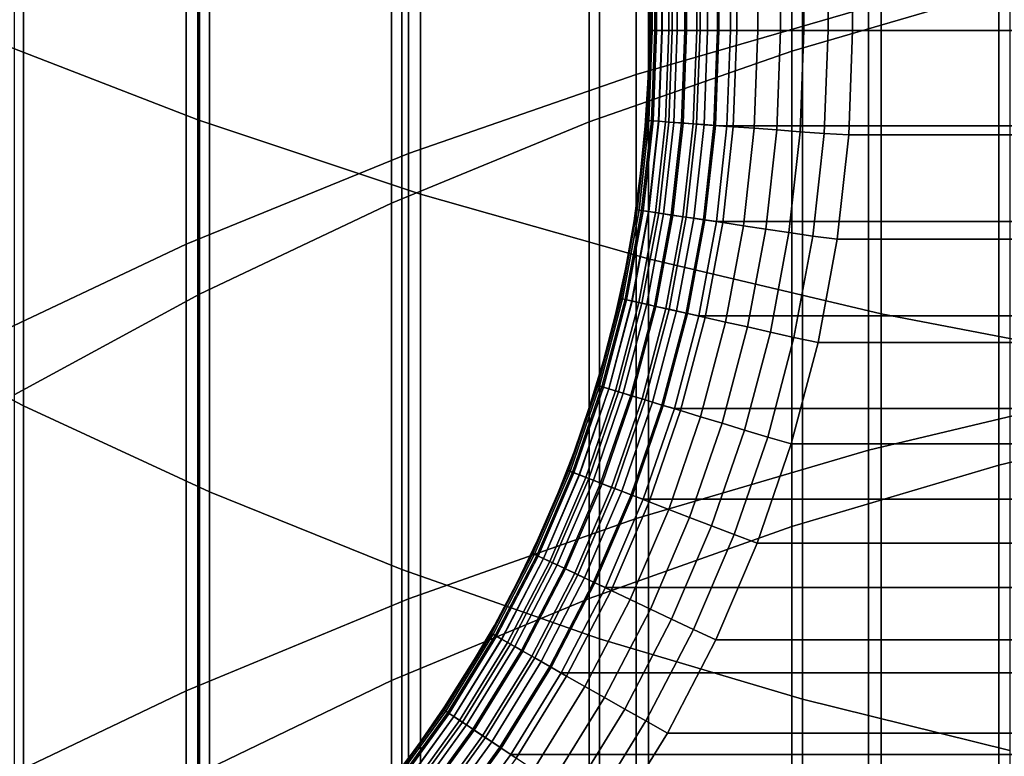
# Model space of a CAD drawing. Header units: metres. Extents: x -28 to 70, y -218 to 28.
# Tile 94 of 256: x -5.05 to -2.63, y -182.08 to -180.27. Entities that reach past the tile are written whole.
import ezdxf

# ---------------------------------------------------------------- set-up
doc = ezdxf.new("R2010")
doc.units = ezdxf.units.M
doc.layers.add('solid_10_261_432_XXX', color=7, linetype='CONTINUOUS')

msp = doc.modelspace()

# ---------------------------------------------------------------- linework, layer by layer
at = {"layer": 'solid_10_261_432_XXX'}
for points in [[(-3.5, -180.294357, 235.300003), (-3.5, -17.029387, 235.300003), (-3.5, -17.029387, 226), (-3.5, -180.294357, 226)], [(-3.496434, -180.294357, 225.940384), (-3.5, -180.294357, 226), (-3.5, -17.029387, 226), (-3.496354, -17.029387, 225.939728)], [(-3.497964, -17.029387, 235.328461), (-3.5, -17.029387, 235.300003), (-3.5, -180.294357, 235.300003), (-3.497964, -180.294357, 235.328461)], [(-3.497964, -180.294357, 235.328461), (-3.49189, -180.294357, 235.356369), (-3.49189, -17.029387, 235.356369), (-3.497964, -17.029387, 235.328461)], [(-3.485615, -180.294357, 225.880936), (-3.496434, -180.294357, 225.940384), (-3.496354, -17.029387, 225.939728), (-3.485615, -17.029387, 225.880936)], [(-3.49189, -180.294357, 235.356369), (-3.481903, -180.294357, 235.383133), (-3.481903, -17.029387, 235.383133), (-3.49189, -17.029387, 235.356369)], [(-3.467701, -180.294357, 225.823212), (-3.485615, -180.294357, 225.880936), (-3.485615, -17.029387, 225.880936), (-3.467701, -17.029387, 225.823212)], [(-3.481903, -180.294357, 235.383133), (-3.468204, -180.294357, 235.408203), (-3.468204, -17.029387, 235.408203), (-3.481903, -17.029387, 235.383133)], [(-3.468204, -180.294357, 235.408203), (-3.451075, -180.294357, 235.431061), (-3.451075, -17.029387, 235.431061), (-3.468204, -17.029387, 235.408203)], [(-3.442952, -180.294357, 225.768066), (-3.467701, -180.294357, 225.823212), (-3.467701, -17.029387, 225.823212), (-3.442952, -17.029387, 225.768066)], [(-3.451075, -180.294357, 235.431061), (-3.430864, -180.294357, 235.451248), (-3.430864, -17.029387, 235.451248), (-3.451075, -17.029387, 235.431061)], [(-3.411732, -180.294357, 225.716309), (-3.442952, -180.294357, 225.768066), (-3.442952, -17.029387, 225.768066), (-3.411732, -17.029387, 225.716309)], [(-3.430864, -180.294357, 235.451248), (-3.407984, -180.294357, 235.468338), (-3.407984, -17.029387, 235.468338), (-3.430864, -17.029387, 235.451248)], [(-3.374496, -180.294357, 225.668716), (-3.411732, -180.294357, 225.716309), (-3.411732, -17.029387, 225.716309), (-3.374496, -17.029387, 225.668716)], [(-3.407984, -180.294357, 235.468338), (-3.382901, -180.294357, 235.48201), (-3.382901, -17.029387, 235.48201), (-3.407984, -17.029387, 235.468338)], [(-3.382901, -180.294357, 235.48201), (-3.356127, -180.294357, 235.491959), (-3.356127, -17.029387, 235.491959), (-3.382901, -17.029387, 235.48201)], [(-3.331787, -180.294357, 225.625946), (-3.374496, -180.294357, 225.668716), (-3.374496, -17.029387, 225.668716), (-3.331787, -17.029387, 225.625946)], [(-3.356127, -180.294357, 235.491959), (-3.328208, -180.294357, 235.498001), (-3.328208, -17.029387, 235.498001), (-3.356127, -17.029387, 235.491959)], [(-3.284231, -180.294357, 225.588638), (-3.331787, -180.294357, 225.625946), (-3.331787, -17.029387, 225.625946), (-3.284231, -17.029387, 225.588638)], [(-3.328208, -180.294357, 235.498001), (-3.3, -180.294357, 235.5), (-3.3, -17.029387, 235.5), (-3.328208, -17.029387, 235.498001)], [(-3.3, -17.029387, 235.5), (-3.3, -180.294357, 235.5), (3.3, -180.294357, 235.5), (3.3, -17.029387, 235.5)], [(-3.232522, -180.294357, 225.557358), (-3.284231, -180.294357, 225.588638), (-3.284231, -17.029387, 225.588638), (-3.232522, -17.029387, 225.557358)], [(-3.177415, -180.294357, 225.532532), (-3.232522, -180.294357, 225.557358), (-3.232522, -17.029387, 225.557358), (-3.177415, -17.029387, 225.532532)], [(-3.119716, -180.294357, 225.514542), (-3.177415, -180.294357, 225.532532), (-3.177415, -17.029387, 225.532532), (-3.119716, -17.029387, 225.514542)], [(-3.060268, -180.294357, 225.503647), (-3.119716, -180.294357, 225.514542), (-3.119716, -17.029387, 225.514542), (-3.060268, -17.029387, 225.503647)], [(-3.060268, -17.029387, 225.503647), (-3, -17.029387, 225.5), (-3, -180.294357, 225.5), (-3.060268, -180.294357, 225.503647)], [(3, -17.029387, 225.5), (3, -180.294357, 225.5), (-3, -180.294357, 225.5), (-3, -17.029387, 225.5)], [(-5.139678, -178.241165, 461.914185), (-5.139678, -180.308731, 459.729401), (-4.608047, -180.513809, 459.918182), (-4.608047, -178.440964, 462.108551)], [(-4.608047, -178.440964, 462.108551), (-4.608047, -180.513809, 459.918182), (-4.061356, -180.696213, 460.08609), (-4.061356, -178.618668, 462.281433)], [(-4.061356, -178.618668, 462.281433), (-4.061356, -180.696213, 460.08609), (-3.501391, -180.855331, 460.232574), (-3.501391, -178.773682, 462.43222)], [(-3.501391, -178.773682, 462.43222), (-3.501391, -180.855331, 460.232574), (-2.929983, -180.990631, 460.357117), (-2.929983, -178.905502, 462.560455)], [(-2.929983, -178.905502, 462.560455), (-2.929983, -180.990631, 460.357117), (-2.348998, -181.1017, 460.459381), (-2.348998, -179.013718, 462.665741)], [(-3.1491, -179.116394, 431.477875), (-3.1491, -180.344986, 429.280518), (-2.640641, -180.196671, 429.200256), (-2.640641, -178.970352, 431.393555)], [(-5.036238, -179.236816, 458.742615), (-5.036238, -181.216614, 456.531616), (-5.475811, -180.985718, 456.330536), (-5.475811, -179.011551, 458.535248)], [(-2.960494, -179.087555, 428.600037), (-2.960494, -180.236862, 426.404602), (-3.531343, -180.402496, 426.488403), (-3.531343, -179.250824, 428.688416)], [(-3.646882, -179.287811, 431.576843), (-3.646882, -180.519058, 429.374725), (-3.1491, -180.344986, 429.280518), (-3.1491, -179.116394, 431.477875)], [(-4.57959, -179.442871, 458.932312), (-4.57959, -181.427811, 456.715546), (-5.036238, -181.216614, 456.531616), (-5.036238, -179.236816, 458.742615)], [(-3.531343, -179.250824, 428.688416), (-3.531343, -180.402496, 426.488403), (-4.090651, -180.59697, 426.586823), (-4.090651, -179.44252, 428.792145)], [(-4.1323, -179.484039, 431.690125), (-4.1323, -180.718338, 429.482574), (-3.646882, -180.519058, 429.374725), (-3.646882, -179.287811, 431.576843)], [(-4.090651, -179.44252, 428.792145), (-4.090651, -180.59697, 426.586823), (-4.636589, -180.819641, 426.699524), (-4.636589, -179.662003, 428.910919)], [(-4.107415, -179.629013, 459.103668), (-4.107415, -181.618622, 456.881714), (-4.57959, -181.427811, 456.715546), (-4.57959, -179.442871, 458.932312)], [(-4.603708, -179.704391, 431.817352), (-4.603708, -180.942108, 429.603668), (-4.1323, -180.718338, 429.482574), (-4.1323, -179.484039, 431.690125)], [(-3.621314, -179.794632, 459.256134), (-3.621314, -181.788376, 457.029572), (-4.107415, -181.618622, 456.881714), (-4.107415, -179.629013, 459.103668)], [(-4.636589, -179.662003, 428.910919), (-4.636589, -180.819641, 426.699524), (-5.167373, -181.069794, 426.826111), (-5.167373, -179.908569, 429.044342)], [(-5.059506, -179.948135, 431.958069), (-5.059506, -181.189636, 429.73764), (-4.603708, -180.942108, 429.603668), (-4.603708, -179.704391, 431.817352)], [(-3.122935, -179.939163, 459.389191), (-3.122935, -181.936508, 457.158569), (-3.621314, -181.788376, 457.029572), (-3.621314, -179.794632, 459.256134)], [(-2.613968, -180.062088, 459.50235), (-2.613968, -182.062515, 457.268311), (-3.122935, -181.936508, 457.158569), (-3.122935, -179.939163, 459.389191)], [(-2.640641, -180.196671, 429.200256), (-2.640641, -181.362091, 426.97403), (-2.123228, -181.238281, 426.911377), (-2.123228, -180.074646, 429.134216)], [(-2.379969, -180.100586, 426.335632), (-2.379969, -181.187119, 424.113129), (-2.960494, -181.325226, 424.178284), (-2.960494, -180.236862, 426.404602)], [(-3.1491, -180.344986, 429.280518), (-3.1491, -181.512543, 427.050171), (-2.640641, -181.362091, 426.97403), (-2.640641, -180.196671, 429.200256)], [(-2.960494, -180.236862, 426.404602), (-2.960494, -181.325226, 424.178284), (-3.531343, -181.493103, 424.257538), (-3.531343, -180.402496, 426.488403)], [(-3.506104, -180.515274, 235.328461), (-3.497964, -180.294357, 235.328461), (-3.502296, -180.411713, 235.300003)], [(-3.500047, -180.515717, 235.356369), (-3.49189, -180.294357, 235.356369), (-3.497964, -180.294357, 235.328461), (-3.506104, -180.515274, 235.328461)], [(-3.496434, -180.294357, 225.940384), (-3.504578, -180.515396, 225.940384), (-3.502296, -180.411713, 226), (-3.5, -180.294357, 226)], [(-3.485615, -180.294357, 225.880936), (-3.493789, -180.51619, 225.880936), (-3.504578, -180.515396, 225.940384), (-3.496434, -180.294357, 225.940384)], [(-3.502296, -180.411713, 235.300003), (-3.5, -180.294357, 235.300003), (-3.5, -180.294357, 226), (-3.502296, -180.411713, 226)], [(-3.497964, -180.294357, 235.328461), (-3.5, -180.294357, 235.300003), (-3.502296, -180.411713, 235.300003)], [(-3.490086, -180.516464, 235.383133), (-3.481903, -180.294357, 235.383133), (-3.49189, -180.294357, 235.356369), (-3.500047, -180.515717, 235.356369)], [(-3.493789, -180.51619, 225.880936), (-3.485615, -180.294357, 225.880936), (-3.467701, -180.294357, 225.823212), (-3.475923, -180.517502, 225.823212)], [(-3.476425, -180.517471, 235.408203), (-3.468204, -180.294357, 235.408203), (-3.481903, -180.294357, 235.383133), (-3.490086, -180.516464, 235.383133)], [(-3.459342, -180.518723, 235.431061), (-3.451075, -180.294357, 235.431061), (-3.468204, -180.294357, 235.408203), (-3.476425, -180.517471, 235.408203)], [(-3.475923, -180.517502, 225.823212), (-3.467701, -180.294357, 225.823212), (-3.442952, -180.294357, 225.768066), (-3.451241, -180.519318, 225.768066)], [(-3.439186, -180.520218, 235.451248), (-3.430864, -180.294357, 235.451248), (-3.451075, -180.294357, 235.431061), (-3.459342, -180.518723, 235.431061)], [(-3.451241, -180.519318, 225.768066), (-3.442952, -180.294357, 225.768066), (-3.411732, -180.294357, 225.716309), (-3.420106, -180.521622, 225.716309)], [(-3.416368, -180.521896, 235.468338), (-3.407984, -180.294357, 235.468338), (-3.430864, -180.294357, 235.451248), (-3.439186, -180.520218, 235.451248)], [(-3.420106, -180.521622, 225.716309), (-3.411732, -180.294357, 225.716309), (-3.374496, -180.294357, 225.668716), (-3.38297, -180.524368, 225.668716)], [(-3.391353, -180.523743, 235.48201), (-3.382901, -180.294357, 235.48201), (-3.407984, -180.294357, 235.468338), (-3.416368, -180.521896, 235.468338)], [(-3.364652, -180.525711, 235.491959), (-3.356127, -180.294357, 235.491959), (-3.382901, -180.294357, 235.48201), (-3.391353, -180.523743, 235.48201)], [(-3.38297, -180.524368, 225.668716), (-3.374496, -180.294357, 225.668716), (-3.331787, -180.294357, 225.625946), (-3.340378, -180.527512, 225.625946)], [(-3.336809, -180.527771, 235.498001), (-3.328208, -180.294357, 235.498001), (-3.356127, -180.294357, 235.491959), (-3.364652, -180.525711, 235.491959)], [(-3.340378, -180.527512, 225.625946), (-3.331787, -180.294357, 225.625946), (-3.284231, -180.294357, 225.588638), (-3.292951, -180.531006, 225.588638)], [(-3.328208, -180.294357, 235.498001), (-3.336809, -180.527771, 235.498001), (-3.308622, -180.529068, 235.5), (-3.3, -180.294357, 235.5)], [(-3.3, -180.294357, 235.5), (-3.308622, -180.529068, 235.5), (3.308621, -180.529053, 235.5), (3.3, -180.294357, 235.5)], [(-3.292951, -180.531006, 225.588638), (-3.284231, -180.294357, 225.588638), (-3.232522, -180.294357, 225.557358), (-3.241382, -180.534805, 225.557358)], [(-3.241382, -180.534805, 225.557358), (-3.232522, -180.294357, 225.557358), (-3.177415, -180.294357, 225.532532), (-3.186424, -180.538864, 225.532532)], [(-3.186424, -180.538864, 225.532532), (-3.177415, -180.294357, 225.532532), (-3.119716, -180.294357, 225.514542), (-3.128882, -180.543106, 225.514542)], [(-3.128882, -180.543106, 225.514542), (-3.119716, -180.294357, 225.514542), (-3.060268, -180.294357, 225.503647), (-3.069595, -180.547485, 225.503647)], [(-3.069595, -180.547485, 225.503647), (-3.060268, -180.294357, 225.503647), (-3, -180.294357, 225.5), (-3.009404, -180.550705, 225.5)], [(3, -180.294357, 225.5), (3.009405, -180.55072, 225.5), (-3.009404, -180.550705, 225.5), (-3, -180.294357, 225.5)], [(-5.139678, -180.308731, 459.729401), (-5.139678, -182.315323, 457.488464), (-4.608047, -182.525528, 457.671539), (-4.608047, -180.513809, 459.918182)], [(-3.646882, -180.519058, 429.374725), (-3.646882, -181.689163, 427.139557), (-3.1491, -181.512543, 427.050171), (-3.1491, -180.344986, 429.280518)], [(-3.531343, -180.402496, 426.488403), (-3.531343, -181.493103, 424.257538), (-4.090651, -181.690216, 424.350555), (-4.090651, -180.59697, 426.586823)], [(-3.509182, -180.5289, 235.300003), (-3.502296, -180.411713, 235.300003), (-3.502296, -180.411713, 226), (-3.509182, -180.5289, 226)], [(-3.504578, -180.515396, 225.940384), (-3.509182, -180.5289, 226), (-3.502296, -180.411713, 226)], [(-3.506104, -180.515274, 235.328461), (-3.502296, -180.411713, 235.300003), (-3.509182, -180.5289, 235.300003)], [(-4.608047, -180.513809, 459.918182), (-4.608047, -182.525528, 457.671539), (-4.061356, -182.712479, 457.834351), (-4.061356, -180.696213, 460.08609)], [(-4.1323, -180.718338, 429.482574), (-4.1323, -181.891327, 427.241852), (-3.646882, -181.689163, 427.139557), (-3.646882, -180.519058, 429.374725)], [(-3.53048, -180.735001, 235.328461), (-3.506104, -180.515274, 235.328461), (-3.520648, -180.645721, 235.300003)], [(-3.524472, -180.735886, 235.356369), (-3.500047, -180.515717, 235.356369), (-3.506104, -180.515274, 235.328461), (-3.53048, -180.735001, 235.328461)], [(-3.504578, -180.515396, 225.940384), (-3.528967, -180.735229, 225.940384), (-3.520648, -180.645721, 226), (-3.509182, -180.5289, 226)], [(-3.528967, -180.735229, 225.940384), (-3.504578, -180.515396, 225.940384), (-3.493789, -180.51619, 225.880936), (-3.518265, -180.736816, 225.880936)], [(-3.514593, -180.737366, 235.383133), (-3.490086, -180.516464, 235.383133), (-3.500047, -180.515717, 235.356369), (-3.524472, -180.735886, 235.356369)], [(-3.506104, -180.515274, 235.328461), (-3.509182, -180.5289, 235.300003), (-3.520648, -180.645721, 235.300003)], [(-3.520648, -180.645721, 235.300003), (-3.509182, -180.5289, 235.300003), (-3.509182, -180.5289, 226), (-3.520648, -180.645721, 226)], [(-3.518265, -180.736816, 225.880936), (-3.493789, -180.51619, 225.880936), (-3.475923, -180.517502, 225.823212), (-3.500544, -180.739441, 225.823212)], [(-3.501043, -180.739365, 235.408203), (-3.476425, -180.517471, 235.408203), (-3.490086, -180.516464, 235.383133), (-3.514593, -180.737366, 235.383133)], [(-3.484099, -180.741882, 235.431061), (-3.459342, -180.518723, 235.431061), (-3.476425, -180.517471, 235.408203), (-3.501043, -180.739365, 235.408203)], [(-3.500544, -180.739441, 225.823212), (-3.475923, -180.517502, 225.823212), (-3.451241, -180.519318, 225.768066), (-3.476064, -180.743073, 225.768066)], [(-3.464107, -180.744858, 235.451248), (-3.439186, -180.520218, 235.451248), (-3.459342, -180.518723, 235.431061), (-3.484099, -180.741882, 235.431061)], [(-3.476064, -180.743073, 225.768066), (-3.451241, -180.519318, 225.768066), (-3.420106, -180.521622, 225.716309), (-3.445182, -180.747665, 225.716309)], [(-3.441474, -180.748215, 235.468338), (-3.416368, -180.521896, 235.468338), (-3.439186, -180.520218, 235.451248), (-3.464107, -180.744858, 235.451248)], [(-3.445182, -180.747665, 225.716309), (-3.420106, -180.521622, 225.716309), (-3.38297, -180.524368, 225.668716), (-3.408349, -180.753128, 225.668716)], [(-3.416663, -180.751892, 235.48201), (-3.391353, -180.523743, 235.48201), (-3.416368, -180.521896, 235.468338), (-3.441474, -180.748215, 235.468338)], [(-3.390179, -180.755814, 235.491959), (-3.364652, -180.525711, 235.491959), (-3.391353, -180.523743, 235.48201), (-3.416663, -180.751892, 235.48201)], [(-3.408349, -180.753128, 225.668716), (-3.38297, -180.524368, 225.668716), (-3.340378, -180.527512, 225.625946), (-3.366103, -180.759399, 225.625946)], [(-3.362563, -180.759918, 235.498001), (-3.336809, -180.527771, 235.498001), (-3.364652, -180.525711, 235.491959), (-3.390179, -180.755814, 235.491959)], [(-3.366103, -180.759399, 225.625946), (-3.340378, -180.527512, 225.625946), (-3.292951, -180.531006, 225.588638), (-3.319062, -180.766373, 225.588638)], [(-3.362563, -180.759918, 235.498001), (-3.33454, -180.763245, 235.5), (-3.308622, -180.529068, 235.5), (-3.336809, -180.527771, 235.498001)], [(-3.308622, -180.529068, 235.5), (-3.33454, -180.763245, 235.5), (3.334539, -180.763245, 235.5), (3.308621, -180.529053, 235.5)], [(-3.319062, -180.766373, 225.588638), (-3.292951, -180.531006, 225.588638), (-3.241382, -180.534805, 225.557358), (-3.267913, -180.773956, 225.557358)], [(-3.267913, -180.773956, 225.557358), (-3.241382, -180.534805, 225.557358), (-3.186424, -180.538864, 225.532532), (-3.213403, -180.782059, 225.532532)], [(-3.213403, -180.782059, 225.532532), (-3.186424, -180.538864, 225.532532), (-3.128882, -180.543106, 225.514542), (-3.156329, -180.790527, 225.514542)], [(-3.156329, -180.790527, 225.514542), (-3.128882, -180.543106, 225.514542), (-3.069595, -180.547485, 225.503647), (-3.097525, -180.799255, 225.503647)], [(-3.097525, -180.799255, 225.503647), (-3.069595, -180.547485, 225.503647), (-3.009404, -180.550705, 225.5), (-3.037731, -180.806885, 225.5)], [(3.009405, -180.55072, 225.5), (3.037735, -180.806915, 225.5), (-3.037731, -180.806885, 225.5), (-3.009404, -180.550705, 225.5)], [(-4.090651, -180.59697, 426.586823), (-4.090651, -181.690216, 424.350555), (-4.636589, -181.915924, 424.457062), (-4.636589, -180.819641, 426.699524)], [(-3.536674, -180.762009, 235.300003), (-3.520648, -180.645721, 235.300003), (-3.520648, -180.645721, 226), (-3.536674, -180.762009, 226)], [(-3.528967, -180.735229, 225.940384), (-3.536674, -180.762009, 226), (-3.520648, -180.645721, 226)], [(-3.53048, -180.735001, 235.328461), (-3.520648, -180.645721, 235.300003), (-3.536674, -180.762009, 235.300003)], [(-4.061356, -180.696213, 460.08609), (-4.061356, -182.712479, 457.834351), (-3.501391, -182.875565, 457.976379), (-3.501391, -180.855331, 460.232574)], [(-4.603708, -180.942108, 429.603668), (-4.603708, -182.118362, 427.35675), (-4.1323, -181.891327, 427.241852), (-4.1323, -180.718338, 429.482574)], [(-3.57096, -180.952332, 235.328461), (-3.53048, -180.735001, 235.328461), (-3.557237, -180.877579, 235.300003)], [(-3.565034, -180.953674, 235.356369), (-3.524472, -180.735886, 235.356369), (-3.53048, -180.735001, 235.328461), (-3.57096, -180.952332, 235.328461)], [(-3.528967, -180.735229, 225.940384), (-3.569467, -180.952667, 225.940384), (-3.557237, -180.877579, 226), (-3.536674, -180.762009, 226)], [(-3.569467, -180.952667, 225.940384), (-3.528967, -180.735229, 225.940384), (-3.518265, -180.736816, 225.880936), (-3.558911, -180.955048, 225.880936)], [(-3.555289, -180.955856, 235.383133), (-3.514593, -180.737366, 235.383133), (-3.524472, -180.735886, 235.356369), (-3.565034, -180.953674, 235.356369)], [(-3.558911, -180.955048, 225.880936), (-3.518265, -180.736816, 225.880936), (-3.500544, -180.739441, 225.823212), (-3.541432, -180.958969, 225.823212)], [(-3.53048, -180.735001, 235.328461), (-3.536674, -180.762009, 235.300003), (-3.557237, -180.877579, 235.300003)], [(-3.541924, -180.958862, 235.408203), (-3.501043, -180.739365, 235.408203), (-3.514593, -180.737366, 235.383133), (-3.555289, -180.955856, 235.383133)], [(-3.525211, -180.962616, 235.431061), (-3.484099, -180.741882, 235.431061), (-3.501043, -180.739365, 235.408203), (-3.541924, -180.958862, 235.408203)], [(-3.541432, -180.958969, 225.823212), (-3.500544, -180.739441, 225.823212), (-3.476064, -180.743073, 225.768066), (-3.517286, -180.964401, 225.768066)], [(-3.505491, -180.967041, 235.451248), (-3.464107, -180.744858, 235.451248), (-3.484099, -180.741882, 235.431061), (-3.525211, -180.962616, 235.431061)], [(-3.517286, -180.964401, 225.768066), (-3.476064, -180.743073, 225.768066), (-3.445182, -180.747665, 225.716309), (-3.486824, -180.971237, 225.716309)], [(-3.483167, -180.972061, 235.468338), (-3.441474, -180.748215, 235.468338), (-3.464107, -180.744858, 235.451248), (-3.505491, -180.967041, 235.451248)], [(-3.486824, -180.971237, 225.716309), (-3.445182, -180.747665, 225.716309), (-3.408349, -180.753128, 225.668716), (-3.450493, -180.979401, 225.668716)], [(-3.458694, -180.977554, 235.48201), (-3.416663, -180.751892, 235.48201), (-3.441474, -180.748215, 235.468338), (-3.483167, -180.972061, 235.468338)], [(-3.432572, -180.983429, 235.491959), (-3.390179, -180.755814, 235.491959), (-3.416663, -180.751892, 235.48201), (-3.458694, -180.977554, 235.48201)], [(-3.450493, -180.979401, 225.668716), (-3.408349, -180.753128, 225.668716), (-3.366103, -180.759399, 225.625946), (-3.408823, -180.988754, 225.625946)], [(-3.405332, -180.989548, 235.498001), (-3.362563, -180.759918, 235.498001), (-3.390179, -180.755814, 235.491959), (-3.432572, -180.983429, 235.491959)], [(-3.557237, -180.877579, 235.300003), (-3.536674, -180.762009, 235.300003), (-3.536674, -180.762009, 226), (-3.557237, -180.877579, 226)], [(-3.408823, -180.988754, 225.625946), (-3.366103, -180.759399, 225.625946), (-3.319062, -180.766373, 225.588638), (-3.362424, -180.999176, 225.588638)], [(-3.405332, -180.989548, 235.498001), (-3.377668, -180.995102, 235.5), (-3.33454, -180.763245, 235.5), (-3.362563, -180.759918, 235.498001)], [(-3.33454, -180.763245, 235.5), (-3.377668, -180.995102, 235.5), (3.37767, -180.995102, 235.5), (3.334539, -180.763245, 235.5)], [(-3.362424, -180.999176, 225.588638), (-3.319062, -180.766373, 225.588638), (-3.267913, -180.773956, 225.557358), (-3.311972, -181.010513, 225.557358)], [(-3.311972, -181.010513, 225.557358), (-3.267913, -180.773956, 225.557358), (-3.213403, -180.782059, 225.532532), (-3.258205, -181.022598, 225.532532)], [(-3.258205, -181.022598, 225.532532), (-3.213403, -180.782059, 225.532532), (-3.156329, -180.790527, 225.514542), (-3.201909, -181.035248, 225.514542)], [(-3.201909, -181.035248, 225.514542), (-3.156329, -180.790527, 225.514542), (-3.097525, -180.799255, 225.503647), (-3.143907, -181.048264, 225.503647)], [(-3.143907, -181.048264, 225.503647), (-3.097525, -180.799255, 225.503647), (-3.037731, -180.806885, 225.5), (-3.084918, -181.060654, 225.5)], [(-4.636589, -180.819641, 426.699524), (-4.636589, -181.915924, 424.457062), (-5.167373, -182.169464, 424.576691), (-5.167373, -181.069794, 426.826111)], [(3.037735, -180.806915, 225.5), (3.084924, -181.060684, 225.5), (-3.084918, -181.060654, 225.5), (-3.037731, -180.806885, 225.5)], [(-3.501391, -180.855331, 460.232574), (-3.501391, -182.875565, 457.976379), (-2.929983, -183.014252, 458.097168), (-2.929983, -180.990631, 460.357117)], [(-3.582306, -180.992249, 235.300003), (-3.557237, -180.877579, 235.300003), (-3.557237, -180.877579, 226), (-3.582306, -180.992249, 226)], [(-3.569467, -180.952667, 225.940384), (-3.582306, -180.992249, 226), (-3.557237, -180.877579, 226)], [(-3.57096, -180.952332, 235.328461), (-3.557237, -180.877579, 235.300003), (-3.582306, -180.992249, 235.300003)], [(-5.059506, -181.189636, 429.73764), (-5.059506, -182.369492, 427.483826), (-4.603708, -182.118362, 427.35675), (-4.603708, -180.942108, 429.603668)], [(-3.627324, -181.166107, 235.328461), (-3.57096, -180.952332, 235.328461), (-3.611842, -181.105865, 235.300003)], [(-3.621511, -181.167862, 235.356369), (-3.565034, -180.953674, 235.356369), (-3.57096, -180.952332, 235.328461), (-3.627324, -181.166107, 235.328461)], [(-3.569467, -180.952667, 225.940384), (-3.625859, -181.16655, 225.940384), (-3.611842, -181.105865, 226), (-3.582306, -180.992249, 226)], [(-3.625859, -181.16655, 225.940384), (-3.569467, -180.952667, 225.940384), (-3.558911, -180.955048, 225.880936), (-3.615506, -181.169693, 225.880936)], [(-3.611954, -181.170761, 235.383133), (-3.555289, -180.955856, 235.383133), (-3.565034, -180.953674, 235.356369), (-3.621511, -181.167862, 235.356369)], [(-3.615506, -181.169693, 225.880936), (-3.558911, -180.955048, 225.880936), (-3.541432, -180.958969, 225.823212), (-3.598364, -181.174896, 225.823212)], [(-3.598846, -181.174744, 235.408203), (-3.541924, -180.958862, 235.408203), (-3.555289, -180.955856, 235.383133), (-3.611954, -181.170761, 235.383133)], [(-3.57096, -180.952332, 235.328461), (-3.582306, -180.992249, 235.300003), (-3.611842, -181.105865, 235.300003)], [(-3.582455, -181.179718, 235.431061), (-3.525211, -180.962616, 235.431061), (-3.541924, -180.958862, 235.408203), (-3.598846, -181.174744, 235.408203)], [(-3.598364, -181.174896, 225.823212), (-3.541432, -180.958969, 225.823212), (-3.517286, -180.964401, 225.768066), (-3.574682, -181.182083, 225.768066)], [(-3.563115, -181.185593, 235.451248), (-3.505491, -180.967041, 235.451248), (-3.525211, -180.962616, 235.431061), (-3.582455, -181.179718, 235.431061)], [(-3.574682, -181.182083, 225.768066), (-3.517286, -180.964401, 225.768066), (-3.486824, -180.971237, 225.716309), (-3.544807, -181.191147, 225.716309)], [(-3.54122, -181.19223, 235.468338), (-3.483167, -180.972061, 235.468338), (-3.505491, -180.967041, 235.451248), (-3.563115, -181.185593, 235.451248)], [(-3.544807, -181.191147, 225.716309), (-3.486824, -180.971237, 225.716309), (-3.450493, -180.979401, 225.668716), (-3.509175, -181.20195, 225.668716)], [(-3.517219, -181.199524, 235.48201), (-3.458694, -180.977554, 235.48201), (-3.483167, -180.972061, 235.468338), (-3.54122, -181.19223, 235.468338)], [(-5.036238, -181.216614, 456.531616), (-5.036238, -183.134735, 454.266876), (-5.475811, -182.898392, 454.072235), (-5.475811, -180.985718, 456.330536)], [(-3.611842, -181.105865, 235.300003), (-3.582306, -180.992249, 235.300003), (-3.582306, -180.992249, 226), (-3.611842, -181.105865, 226)], [(-3.491598, -181.207291, 235.491959), (-3.432572, -180.983429, 235.491959), (-3.458694, -180.977554, 235.48201), (-3.517219, -181.199524, 235.48201)], [(-3.509175, -181.20195, 225.668716), (-3.450493, -180.979401, 225.668716), (-3.408823, -180.988754, 225.625946), (-3.468307, -181.214355, 225.625946)], [(-3.464883, -181.215393, 235.498001), (-3.405332, -180.989548, 235.498001), (-3.432572, -180.983429, 235.491959), (-3.491598, -181.207291, 235.491959)], [(-3.468307, -181.214355, 225.625946), (-3.408823, -180.988754, 225.625946), (-3.362424, -180.999176, 225.588638), (-3.4228, -181.228165, 225.588638)], [(-3.464883, -181.215393, 235.498001), (-3.437718, -181.223022, 235.5), (-3.377668, -180.995102, 235.5), (-3.405332, -180.989548, 235.498001)], [(-3.377668, -180.995102, 235.5), (-3.437718, -181.223022, 235.5), (3.437721, -181.223038, 235.5), (3.37767, -180.995102, 235.5)], [(-2.929983, -180.990631, 460.357117), (-2.929983, -183.014252, 458.097168), (-2.348998, -183.128098, 458.19632), (-2.348998, -181.1017, 460.459381)], [(-3.4228, -181.228165, 225.588638), (-3.362424, -180.999176, 225.588638), (-3.311972, -181.010513, 225.557358), (-3.373319, -181.243179, 225.557358)], [(-3.373319, -181.243179, 225.557358), (-3.311972, -181.010513, 225.557358), (-3.258205, -181.022598, 225.532532), (-3.320587, -181.259186, 225.532532)], [(-3.320587, -181.259186, 225.532532), (-3.258205, -181.022598, 225.532532), (-3.201909, -181.035248, 225.514542), (-3.265375, -181.27594, 225.514542)], [(-3.265375, -181.27594, 225.514542), (-3.201909, -181.035248, 225.514542), (-3.143907, -181.048264, 225.503647), (-3.208488, -181.293198, 225.503647)], [(-3.208488, -181.293198, 225.503647), (-3.143907, -181.048264, 225.503647), (-3.084918, -181.060654, 225.5), (-3.150602, -181.309998, 225.5)], [(3.084924, -181.060684, 225.5), (3.150609, -181.310028, 225.5), (-3.150602, -181.309998, 225.5), (-3.084918, -181.060654, 225.5)], [(-3.645799, -181.218231, 235.300003), (-3.611842, -181.105865, 235.300003), (-3.611842, -181.105865, 226), (-3.645799, -181.218231, 226)], [(-3.625859, -181.16655, 225.940384), (-3.645799, -181.218231, 226), (-3.611842, -181.105865, 226)], [(-3.627324, -181.166107, 235.328461), (-3.611842, -181.105865, 235.300003), (-3.645799, -181.218231, 235.300003)], [(-3.699266, -181.375137, 235.328461), (-3.627324, -181.166107, 235.328461), (-3.684127, -181.329178, 235.300003)], [(-3.693599, -181.377335, 235.356369), (-3.621511, -181.167862, 235.356369), (-3.627324, -181.166107, 235.328461), (-3.699266, -181.375137, 235.328461)], [(-3.697838, -181.375687, 225.940384), (-3.645799, -181.218231, 226), (-3.625859, -181.16655, 225.940384)], [(-3.697838, -181.375687, 225.940384), (-3.625859, -181.16655, 225.940384), (-3.615506, -181.169693, 225.880936), (-3.687745, -181.379593, 225.880936)], [(-3.627324, -181.166107, 235.328461), (-3.645799, -181.218231, 235.300003), (-3.684127, -181.329178, 235.300003)], [(-3.684281, -181.38092, 235.383133), (-3.611954, -181.170761, 235.383133), (-3.621511, -181.167862, 235.356369), (-3.693599, -181.377335, 235.356369)], [(-3.687745, -181.379593, 225.880936), (-3.615506, -181.169693, 225.880936), (-3.598364, -181.174896, 225.823212), (-3.671031, -181.386032, 225.823212)], [(-3.671501, -181.385864, 235.408203), (-3.598846, -181.174744, 235.408203), (-3.611954, -181.170761, 235.383133), (-3.684281, -181.38092, 235.383133)], [(-3.655521, -181.392029, 235.431061), (-3.582455, -181.179718, 235.431061), (-3.598846, -181.174744, 235.408203), (-3.671501, -181.385864, 235.408203)], [(-3.671031, -181.386032, 225.823212), (-3.598364, -181.174896, 225.823212), (-3.574682, -181.182083, 225.768066), (-3.647943, -181.394943, 225.768066)], [(-3.636665, -181.399307, 235.451248), (-3.563115, -181.185593, 235.451248), (-3.582455, -181.179718, 235.431061), (-3.655521, -181.392029, 235.431061)], [(-3.647943, -181.394943, 225.768066), (-3.574682, -181.182083, 225.768066), (-3.544807, -181.191147, 225.716309), (-3.618816, -181.406189, 225.716309)], [(-3.615319, -181.407532, 235.468338), (-3.54122, -181.19223, 235.468338), (-3.563115, -181.185593, 235.451248), (-3.636665, -181.399307, 235.451248)], [(-3.618816, -181.406189, 225.716309), (-3.544807, -181.191147, 225.716309), (-3.509175, -181.20195, 225.668716), (-3.584076, -181.419601, 225.668716)], [(-2.379969, -181.187119, 424.113129), (-2.379969, -182.211975, 421.861511), (-2.960494, -182.351837, 421.922852), (-2.960494, -181.325226, 424.178284)], [(-3.591918, -181.416565, 235.48201), (-3.517219, -181.199524, 235.48201), (-3.54122, -181.19223, 235.468338), (-3.615319, -181.407532, 235.468338)], [(-3.56694, -181.426208, 235.491959), (-3.491598, -181.207291, 235.491959), (-3.517219, -181.199524, 235.48201), (-3.591918, -181.416565, 235.48201)], [(-3.584076, -181.419601, 225.668716), (-3.509175, -181.20195, 225.668716), (-3.468307, -181.214355, 225.625946), (-3.544232, -181.434967, 225.625946)], [(-3.540893, -181.436264, 235.498001), (-3.464883, -181.215393, 235.498001), (-3.491598, -181.207291, 235.491959), (-3.56694, -181.426208, 235.491959)], [(-3.544232, -181.434967, 225.625946), (-3.468307, -181.214355, 225.625946), (-3.4228, -181.228165, 225.588638), (-3.499865, -181.452087, 225.588638)], [(-3.540893, -181.436264, 235.498001), (-3.514354, -181.445831, 235.5), (-3.437718, -181.223022, 235.5), (-3.464883, -181.215393, 235.498001)], [(-4.57959, -181.427811, 456.715546), (-4.57959, -183.350922, 454.444916), (-5.036238, -183.134735, 454.266876), (-5.036238, -181.216614, 456.531616)], [(-3.697838, -181.375687, 225.940384), (-3.684127, -181.329178, 226), (-3.645799, -181.218231, 226)], [(-3.684127, -181.329178, 235.300003), (-3.645799, -181.218231, 235.300003), (-3.645799, -181.218231, 226), (-3.684127, -181.329178, 226)], [(-3.437718, -181.223022, 235.5), (-3.514354, -181.445831, 235.5), (3.514359, -181.445847, 235.5), (3.437721, -181.223038, 235.5)], [(-3.499865, -181.452087, 225.588638), (-3.4228, -181.228165, 225.588638), (-3.373319, -181.243179, 225.557358), (-3.451623, -181.470703, 225.557358)], [(-2.640641, -181.362091, 426.97403), (-2.640641, -182.465714, 424.716522), (-2.123228, -182.34024, 424.657288), (-2.123228, -181.238281, 426.911377)], [(-3.451623, -181.470703, 225.557358), (-3.373319, -181.243179, 225.557358), (-3.320587, -181.259186, 225.532532), (-3.400211, -181.49054, 225.532532)], [(-3.400211, -181.49054, 225.532532), (-3.320587, -181.259186, 225.532532), (-3.265375, -181.27594, 225.514542), (-3.346381, -181.511322, 225.514542)], [(-3.346381, -181.511322, 225.514542), (-3.265375, -181.27594, 225.514542), (-3.208488, -181.293198, 225.503647), (-3.29092, -181.532715, 225.503647)], [(-3.29092, -181.532715, 225.503647), (-3.208488, -181.293198, 225.503647), (-3.150602, -181.309998, 225.5), (-3.2344, -181.553665, 225.5)], [(3.150609, -181.310028, 225.5), (3.234411, -181.553696, 225.5), (-3.2344, -181.553665, 225.5), (-3.150602, -181.309998, 225.5)], [(-3.726765, -181.438538, 235.300003), (-3.684127, -181.329178, 235.300003), (-3.684127, -181.329178, 226), (-3.726765, -181.438538, 226)], [(-3.697838, -181.375687, 225.940384), (-3.726765, -181.438538, 226), (-3.684127, -181.329178, 226)], [(-3.699266, -181.375137, 235.328461), (-3.684127, -181.329178, 235.300003), (-3.726765, -181.438538, 235.300003)], [(-2.960494, -181.325226, 424.178284), (-2.960494, -182.351837, 421.922852), (-3.531343, -182.521835, 421.997437), (-3.531343, -181.493103, 424.257538)], [(-3.786397, -181.578323, 235.328461), (-3.699266, -181.375137, 235.328461), (-3.773649, -181.546158, 235.300003)], [(-3.780906, -181.580917, 235.356369), (-3.693599, -181.377335, 235.356369), (-3.699266, -181.375137, 235.328461), (-3.786397, -181.578323, 235.328461)], [(-3.785013, -181.578979, 225.940384), (-3.726765, -181.438538, 226), (-3.697838, -181.375687, 225.940384)], [(-3.785013, -181.578979, 225.940384), (-3.697838, -181.375687, 225.940384), (-3.687745, -181.379593, 225.880936), (-3.775234, -181.583603, 225.880936)], [(-3.771878, -181.58519, 235.383133), (-3.684281, -181.38092, 235.383133), (-3.693599, -181.377335, 235.356369), (-3.780906, -181.580917, 235.356369)], [(-3.775234, -181.583603, 225.880936), (-3.687745, -181.379593, 225.880936), (-3.671031, -181.386032, 225.823212), (-3.759041, -181.591263, 225.823212)], [(-3.699266, -181.375137, 235.328461), (-3.726765, -181.438538, 235.300003), (-3.773649, -181.546158, 235.300003)], [(-3.759496, -181.591049, 235.408203), (-3.671501, -181.385864, 235.408203), (-3.684281, -181.38092, 235.383133), (-3.771878, -181.58519, 235.383133)], [(-3.1491, -181.512543, 427.050171), (-3.1491, -182.618225, 424.788483), (-2.640641, -182.465714, 424.716522), (-2.640641, -181.362091, 426.97403)], [(-3.744012, -181.598373, 235.431061), (-3.655521, -181.392029, 235.431061), (-3.671501, -181.385864, 235.408203), (-3.759496, -181.591049, 235.408203)], [(-3.759041, -181.591263, 225.823212), (-3.671031, -181.386032, 225.823212), (-3.647943, -181.394943, 225.768066), (-3.73667, -181.601852, 225.768066)], [(-3.725743, -181.607025, 235.451248), (-3.636665, -181.399307, 235.451248), (-3.655521, -181.392029, 235.431061), (-3.744012, -181.598373, 235.431061)], [(-3.73667, -181.601852, 225.768066), (-3.647943, -181.394943, 225.768066), (-3.618816, -181.406189, 225.716309), (-3.708449, -181.615204, 225.716309)], [(-3.705061, -181.616806, 235.468338), (-3.615319, -181.407532, 235.468338), (-3.636665, -181.399307, 235.451248), (-3.725743, -181.607025, 235.451248)], [(-3.708449, -181.615204, 225.716309), (-3.618816, -181.406189, 225.716309), (-3.584076, -181.419601, 225.668716), (-3.674791, -181.631134, 225.668716)], [(-3.682388, -181.627533, 235.48201), (-3.591918, -181.416565, 235.48201), (-3.615319, -181.407532, 235.468338), (-3.705061, -181.616806, 235.468338)], [(-4.107415, -181.618622, 456.881714), (-4.107415, -183.546234, 454.605774), (-4.57959, -183.350922, 454.444916), (-4.57959, -181.427811, 456.715546)], [(-3.658187, -181.638992, 235.491959), (-3.56694, -181.426208, 235.491959), (-3.591918, -181.416565, 235.48201), (-3.682388, -181.627533, 235.48201)], [(-3.674791, -181.631134, 225.668716), (-3.584076, -181.419601, 225.668716), (-3.544232, -181.434967, 225.625946), (-3.636186, -181.649399, 225.625946)], [(-3.632951, -181.650925, 235.498001), (-3.540893, -181.436264, 235.498001), (-3.56694, -181.426208, 235.491959), (-3.658187, -181.638992, 235.491959)], [(-3.785013, -181.578979, 225.940384), (-3.773649, -181.546158, 226), (-3.726765, -181.438538, 226)], [(-3.773649, -181.546158, 235.300003), (-3.726765, -181.438538, 235.300003), (-3.726765, -181.438538, 226), (-3.773649, -181.546158, 226)], [(-3.636186, -181.649399, 225.625946), (-3.544232, -181.434967, 225.625946), (-3.499865, -181.452087, 225.588638), (-3.593199, -181.669739, 225.588638)], [(-3.632951, -181.650925, 235.498001), (-3.607262, -181.662582, 235.5), (-3.514354, -181.445831, 235.5), (-3.540893, -181.436264, 235.498001)], [(-3.514354, -181.445831, 235.5), (-3.607262, -181.662582, 235.5), (3.607268, -181.662598, 235.5), (3.514359, -181.445847, 235.5)], [(-3.593199, -181.669739, 225.588638), (-3.499865, -181.452087, 225.588638), (-3.451623, -181.470703, 225.557358), (-3.546458, -181.691849, 225.557358)], [(-3.546458, -181.691849, 225.557358), (-3.451623, -181.470703, 225.557358), (-3.400211, -181.49054, 225.532532), (-3.496645, -181.715424, 225.532532)], [(-3.531343, -181.493103, 424.257538), (-3.531343, -182.521835, 421.997437), (-4.090651, -182.721436, 422.084991), (-4.090651, -181.690216, 424.350555)], [(-3.496645, -181.715424, 225.532532), (-3.400211, -181.49054, 225.532532), (-3.346381, -181.511322, 225.514542), (-3.44449, -181.740097, 225.514542)], [(-3.646882, -181.689163, 427.139557), (-3.646882, -182.797226, 424.872955), (-3.1491, -182.618225, 424.788483), (-3.1491, -181.512543, 427.050171)], [(-3.44449, -181.740097, 225.514542), (-3.346381, -181.511322, 225.514542), (-3.29092, -181.532715, 225.503647), (-3.390754, -181.765518, 225.503647)], [(-3.824708, -181.651855, 235.300003), (-3.773649, -181.546158, 235.300003), (-3.773649, -181.546158, 226), (-3.824708, -181.651855, 226)], [(-3.785013, -181.578979, 225.940384), (-3.824708, -181.651855, 226), (-3.773649, -181.546158, 226)], [(-3.786397, -181.578323, 235.328461), (-3.773649, -181.546158, 235.300003), (-3.824708, -181.651855, 235.300003)], [(-3.390754, -181.765518, 225.503647), (-3.29092, -181.532715, 225.503647), (-3.2344, -181.553665, 225.5), (-3.336032, -181.790787, 225.5)], [(3.234411, -181.553696, 225.5), (3.336047, -181.790817, 225.5), (-3.336032, -181.790787, 225.5), (-3.2344, -181.553665, 225.5)], [(-3.888243, -181.774536, 235.328461), (-3.786397, -181.578323, 235.328461), (-3.824708, -181.651855, 235.300003), (-3.879862, -181.755478, 235.300003)], [(-3.882959, -181.777527, 235.356369), (-3.780906, -181.580917, 235.356369), (-3.786397, -181.578323, 235.328461), (-3.888243, -181.774536, 235.328461)], [(-3.886912, -181.775299, 225.940384), (-3.824708, -181.651855, 226), (-3.785013, -181.578979, 225.940384)], [(-3.886912, -181.775299, 225.940384), (-3.785013, -181.578979, 225.940384), (-3.775234, -181.583603, 225.880936), (-3.877499, -181.780624, 225.880936)], [(-3.874269, -181.782455, 235.383133), (-3.771878, -181.58519, 235.383133), (-3.780906, -181.580917, 235.356369), (-3.882959, -181.777527, 235.356369)], [(-3.877499, -181.780624, 225.880936), (-3.775234, -181.583603, 225.880936), (-3.759041, -181.591263, 225.823212), (-3.861914, -181.789459, 225.823212)], [(-3.862352, -181.789215, 235.408203), (-3.759496, -181.591049, 235.408203), (-3.771878, -181.58519, 235.383133), (-3.874269, -181.782455, 235.383133)], [(-3.84745, -181.797653, 235.431061), (-3.744012, -181.598373, 235.431061), (-3.759496, -181.591049, 235.408203), (-3.862352, -181.789215, 235.408203)], [(-3.861914, -181.789459, 225.823212), (-3.759041, -181.591263, 225.823212), (-3.73667, -181.601852, 225.768066), (-3.840383, -181.801666, 225.768066)], [(-3.829866, -181.807617, 235.451248), (-3.725743, -181.607025, 235.451248), (-3.744012, -181.598373, 235.431061), (-3.84745, -181.797653, 235.431061)], [(-3.840383, -181.801666, 225.768066), (-3.73667, -181.601852, 225.768066), (-3.708449, -181.615204, 225.716309), (-3.813221, -181.817062, 225.716309)], [(-3.621314, -181.788376, 457.029572), (-3.621314, -183.720001, 454.748901), (-4.107415, -183.546234, 454.605774), (-4.107415, -181.618622, 456.881714)], [(-3.80996, -181.818909, 235.468338), (-3.705061, -181.616806, 235.468338), (-3.725743, -181.607025, 235.451248), (-3.829866, -181.807617, 235.451248)], [(-3.813221, -181.817062, 225.716309), (-3.708449, -181.615204, 225.716309), (-3.674791, -181.631134, 225.668716), (-3.780826, -181.835419, 225.668716)], [(-3.788138, -181.831268, 235.48201), (-3.682388, -181.627533, 235.48201), (-3.705061, -181.616806, 235.468338), (-3.80996, -181.818909, 235.468338)], [(-3.764845, -181.844467, 235.491959), (-3.658187, -181.638992, 235.491959), (-3.682388, -181.627533, 235.48201), (-3.788138, -181.831268, 235.48201)], [(-3.780826, -181.835419, 225.668716), (-3.674791, -181.631134, 225.668716), (-3.636186, -181.649399, 225.625946), (-3.74367, -181.856476, 225.625946)], [(-3.740556, -181.858231, 235.498001), (-3.632951, -181.650925, 235.498001), (-3.658187, -181.638992, 235.491959), (-3.764845, -181.844467, 235.491959)], [(-3.74367, -181.856476, 225.625946), (-3.636186, -181.649399, 225.625946), (-3.593199, -181.669739, 225.588638), (-3.702296, -181.879913, 225.588638)], [(-3.886912, -181.775299, 225.940384), (-3.879862, -181.755478, 226), (-3.824708, -181.651855, 226)], [(-3.879862, -181.755478, 235.300003), (-3.824708, -181.651855, 235.300003), (-3.824708, -181.651855, 226), (-3.879862, -181.755478, 226)], [(-3.740556, -181.858231, 235.498001), (-3.715932, -181.871994, 235.5), (-3.607262, -181.662582, 235.5), (-3.632951, -181.650925, 235.498001)], [(-3.607262, -181.662582, 235.5), (-3.715932, -181.871994, 235.5), (3.715939, -181.872009, 235.5), (3.607268, -181.662598, 235.5)], [(-3.702296, -181.879913, 225.588638), (-3.593199, -181.669739, 225.588638), (-3.546458, -181.691849, 225.557358), (-3.657309, -181.905411, 225.557358)], [(-4.090651, -181.690216, 424.350555), (-4.090651, -182.721436, 422.084991), (-4.636589, -182.949982, 422.185242), (-4.636589, -181.915924, 424.457062)], [(-4.1323, -181.891327, 427.241852), (-4.1323, -183.002136, 424.969666), (-3.646882, -182.797226, 424.872955), (-3.646882, -181.689163, 427.139557)], [(-3.657309, -181.905411, 225.557358), (-3.546458, -181.691849, 225.557358), (-3.496645, -181.715424, 225.532532), (-3.609367, -181.932587, 225.532532)], [(-3.609367, -181.932587, 225.532532), (-3.496645, -181.715424, 225.532532), (-3.44449, -181.740097, 225.514542), (-3.559169, -181.961029, 225.514542)], [(-3.559169, -181.961029, 225.514542), (-3.44449, -181.740097, 225.514542), (-3.390754, -181.765518, 225.503647), (-3.507449, -181.990341, 225.503647)], [(-3.939028, -181.856857, 235.300003), (-3.879862, -181.755478, 235.300003), (-3.879862, -181.755478, 226), (-3.939028, -181.856857, 226)], [(-3.886912, -181.775299, 225.940384), (-3.939028, -181.856857, 226), (-3.879862, -181.755478, 226)], [(-3.888243, -181.774536, 235.328461), (-3.879862, -181.755478, 235.300003), (-3.939028, -181.856857, 235.300003)], [(-3.507449, -181.990341, 225.503647), (-3.390754, -181.765518, 225.503647), (-3.336032, -181.790787, 225.5), (-3.454924, -182.019897, 225.5)], [(-4.004253, -181.962723, 235.328461), (-3.888243, -181.774536, 235.328461), (-4.002114, -181.955856, 235.300003)], [(-3.999203, -181.966095, 235.356369), (-3.882959, -181.777527, 235.356369), (-3.888243, -181.774536, 235.328461), (-4.004253, -181.962723, 235.328461)], [(-4.002981, -181.963577, 225.940384), (-3.939028, -181.856857, 226), (-3.886912, -181.775299, 225.940384)], [(-4.002981, -181.963577, 225.940384), (-3.886912, -181.775299, 225.940384), (-3.877499, -181.780624, 225.880936), (-3.993986, -181.969589, 225.880936)], [(-3.888243, -181.774536, 235.328461), (-3.939028, -181.856857, 235.300003), (-4.002114, -181.955856, 235.300003)], [(-3.9909, -181.971649, 235.383133), (-3.874269, -181.782455, 235.383133), (-3.882959, -181.777527, 235.356369), (-3.999203, -181.966095, 235.356369)], [(-3.993986, -181.969589, 225.880936), (-3.877499, -181.780624, 225.880936), (-3.861914, -181.789459, 225.823212), (-3.979093, -181.979538, 225.823212)], [(-3.979512, -181.979263, 235.408203), (-3.862352, -181.789215, 235.408203), (-3.874269, -181.782455, 235.383133), (-3.9909, -181.971649, 235.383133)], [(-3.965271, -181.988785, 235.431061), (-3.84745, -181.797653, 235.431061), (-3.862352, -181.789215, 235.408203), (-3.979512, -181.979263, 235.408203)], [(-3.979093, -181.979538, 225.823212), (-3.861914, -181.789459, 225.823212), (-3.840383, -181.801666, 225.768066), (-3.958519, -181.993301, 225.768066)], [(-3.122935, -181.936508, 457.158569), (-3.122935, -183.871628, 454.873779), (-3.621314, -183.720001, 454.748901), (-3.621314, -181.788376, 457.029572)], [(3.336047, -181.790817, 225.5), (3.454941, -182.019928, 225.5), (-3.454924, -182.019897, 225.5), (-3.336032, -181.790787, 225.5)], [(-3.948469, -182.000015, 235.451248), (-3.829866, -181.807617, 235.451248), (-3.84745, -181.797653, 235.431061), (-3.965271, -181.988785, 235.431061)], [(-3.958519, -181.993301, 225.768066), (-3.840383, -181.801666, 225.768066), (-3.813221, -181.817062, 225.716309), (-3.932564, -182.010651, 225.716309)], [(-3.929448, -182.012726, 235.468338), (-3.80996, -181.818909, 235.468338), (-3.829866, -181.807617, 235.451248), (-3.948469, -182.000015, 235.451248)], [(-3.932564, -182.010651, 225.716309), (-3.813221, -181.817062, 225.716309), (-3.780826, -181.835419, 225.668716), (-3.901607, -182.031342, 225.668716)], [(-3.908595, -182.026672, 235.48201), (-3.788138, -181.831268, 235.48201), (-3.80996, -181.818909, 235.468338), (-3.929448, -182.012726, 235.468338)], [(-3.886337, -182.04155, 235.491959), (-3.764845, -181.844467, 235.491959), (-3.788138, -181.831268, 235.48201), (-3.908595, -182.026672, 235.48201)], [(-3.901607, -182.031342, 225.668716), (-3.780826, -181.835419, 225.668716), (-3.74367, -181.856476, 225.625946), (-3.866102, -182.055084, 225.625946)], [(-4.002981, -181.963577, 225.940384), (-4.002114, -181.955856, 226), (-3.939028, -181.856857, 226)], [(-4.002114, -181.955856, 235.300003), (-3.939028, -181.856857, 235.300003), (-3.939028, -181.856857, 226), (-4.002114, -181.955856, 226)], [(-3.863126, -182.057068, 235.498001), (-3.740556, -181.858231, 235.498001), (-3.764845, -181.844467, 235.491959), (-3.886337, -182.04155, 235.491959)], [(-3.866102, -182.055084, 225.625946), (-3.74367, -181.856476, 225.625946), (-3.702296, -181.879913, 225.588638), (-3.826566, -182.081512, 225.588638)], [(-3.863126, -182.057068, 235.498001), (-3.839669, -182.072739, 235.5), (-3.715932, -181.871994, 235.5), (-3.740556, -181.858231, 235.498001)], [(-4.603708, -182.118362, 427.35675), (-4.603708, -183.232254, 425.078247), (-4.1323, -183.002136, 424.969666), (-4.1323, -181.891327, 427.241852)], [(-3.715932, -181.871994, 235.5), (-3.839669, -182.072739, 235.5), (3.83968, -182.072754, 235.5), (3.715939, -181.872009, 235.5)], [(-3.826566, -182.081512, 225.588638), (-3.702296, -181.879913, 225.588638), (-3.657309, -181.905411, 225.557358), (-3.783577, -182.110245, 225.557358)], [(-4.636589, -181.915924, 424.457062), (-4.636589, -182.949982, 422.185242), (-5.167373, -183.206726, 422.297852), (-5.167373, -182.169464, 424.576691)], [(-3.783577, -182.110245, 225.557358), (-3.657309, -181.905411, 225.557358), (-3.609367, -181.932587, 225.532532), (-3.737764, -182.140869, 225.532532)], [(-3.737764, -182.140869, 225.532532), (-3.609367, -181.932587, 225.532532), (-3.559169, -181.961029, 225.514542), (-3.689796, -182.172943, 225.514542)], [(-2.613968, -182.062515, 457.268311), (-2.613968, -184.00061, 454.97998), (-3.122935, -183.871628, 454.873779), (-3.122935, -181.936508, 457.158569)], [(-4.133797, -182.141861, 235.328461), (-4.004253, -181.962723, 235.328461), (-4.069025, -182.052292, 235.300003)], [(-4.12901, -182.145599, 235.356369), (-3.999203, -181.966095, 235.356369), (-4.004253, -181.962723, 235.328461), (-4.133797, -182.141861, 235.328461)], [(-4.132591, -182.142807, 225.940384), (-4.069025, -182.052292, 226), (-4.002981, -181.963577, 225.940384)], [(-4.132591, -182.142807, 225.940384), (-4.002981, -181.963577, 225.940384), (-3.993986, -181.969589, 225.880936), (-4.124064, -182.14946, 225.880936)], [(-4.069025, -182.052292, 235.300003), (-4.002114, -181.955856, 235.300003), (-4.002114, -181.955856, 226), (-4.069025, -182.052292, 226)], [(-4.002981, -181.963577, 225.940384), (-4.069025, -182.052292, 226), (-4.002114, -181.955856, 226)], [(-4.004253, -181.962723, 235.328461), (-4.002114, -181.955856, 235.300003), (-4.069025, -182.052292, 235.300003)], [(-3.689796, -182.172943, 225.514542), (-3.559169, -181.961029, 225.514542), (-3.507449, -181.990341, 225.503647), (-3.640374, -182.205978, 225.503647)], [(-4.121138, -182.151749, 235.383133), (-3.9909, -181.971649, 235.383133), (-3.999203, -181.966095, 235.356369), (-4.12901, -182.145599, 235.356369)], [(-4.124064, -182.14946, 225.880936), (-3.993986, -181.969589, 225.880936), (-3.979093, -181.979538, 225.823212), (-4.109943, -182.160492, 225.823212)], [(-4.110341, -182.160187, 235.408203), (-3.979512, -181.979263, 235.408203), (-3.9909, -181.971649, 235.383133), (-4.121138, -182.151749, 235.383133)], [(-4.096839, -182.170731, 235.431061), (-3.965271, -181.988785, 235.431061), (-3.979512, -181.979263, 235.408203), (-4.110341, -182.160187, 235.408203)], [(-4.109943, -182.160492, 225.823212), (-3.979093, -181.979538, 225.823212), (-3.958519, -181.993301, 225.768066), (-4.090437, -182.17572, 225.768066)], [(-4.080909, -182.183167, 235.451248), (-3.948469, -182.000015, 235.451248), (-3.965271, -181.988785, 235.431061), (-4.096839, -182.170731, 235.431061)], [(-4.090437, -182.17572, 225.768066), (-3.958519, -181.993301, 225.768066), (-3.932564, -182.010651, 225.716309), (-4.065829, -182.194931, 225.716309)], [(-4.062875, -182.197235, 235.468338), (-3.929448, -182.012726, 235.468338), (-3.948469, -182.000015, 235.451248), (-4.080909, -182.183167, 235.451248)], [(-4.065829, -182.194931, 225.716309), (-3.932564, -182.010651, 225.716309), (-3.901607, -182.031342, 225.668716), (-4.036479, -182.21785, 225.668716)], [(-4.043105, -182.212677, 235.48201), (-3.908595, -182.026672, 235.48201), (-3.929448, -182.012726, 235.468338), (-4.062875, -182.197235, 235.468338)], [(-3.640374, -182.205978, 225.503647), (-3.507449, -181.990341, 225.503647), (-3.454924, -182.019897, 225.5), (-3.590267, -182.239456, 225.5)], [(-4.022002, -182.229156, 235.491959), (-3.886337, -182.04155, 235.491959), (-3.908595, -182.026672, 235.48201), (-4.043105, -182.212677, 235.48201)], [(-4.036479, -182.21785, 225.668716), (-3.901607, -182.031342, 225.668716), (-3.866102, -182.055084, 225.625946), (-4.002817, -182.244141, 225.625946)], [(3.454941, -182.019928, 225.5), (3.590286, -182.239487, 225.5), (-3.590267, -182.239456, 225.5), (-3.454924, -182.019897, 225.5)], [(-4.139658, -182.146057, 235.300003), (-4.069025, -182.052292, 235.300003), (-4.069025, -182.052292, 226), (-4.139658, -182.146057, 226)], [(-4.132591, -182.142807, 225.940384), (-4.139658, -182.146057, 226), (-4.069025, -182.052292, 226)], [(-4.133797, -182.141861, 235.328461), (-4.069025, -182.052292, 235.300003), (-4.139658, -182.146057, 235.300003)], [(-3.999996, -182.246338, 235.498001), (-3.863126, -182.057068, 235.498001), (-3.886337, -182.04155, 235.491959), (-4.022002, -182.229156, 235.491959)], [(-4.002817, -182.244141, 225.625946), (-3.866102, -182.055084, 225.625946), (-3.826566, -182.081512, 225.588638), (-3.965333, -182.273407, 225.588638)], [(-3.863126, -182.057068, 235.498001), (-3.999996, -182.246338, 235.498001), (-3.977777, -182.263718, 235.5), (-3.839669, -182.072739, 235.5)], [(-3.839669, -182.072739, 235.5), (-3.977777, -182.263718, 235.5), (3.977789, -182.263733, 235.5), (3.83968, -182.072754, 235.5)]]:
    msp.add_3dface(points, dxfattribs=at)

doc.saveas('drawing.dxf')
